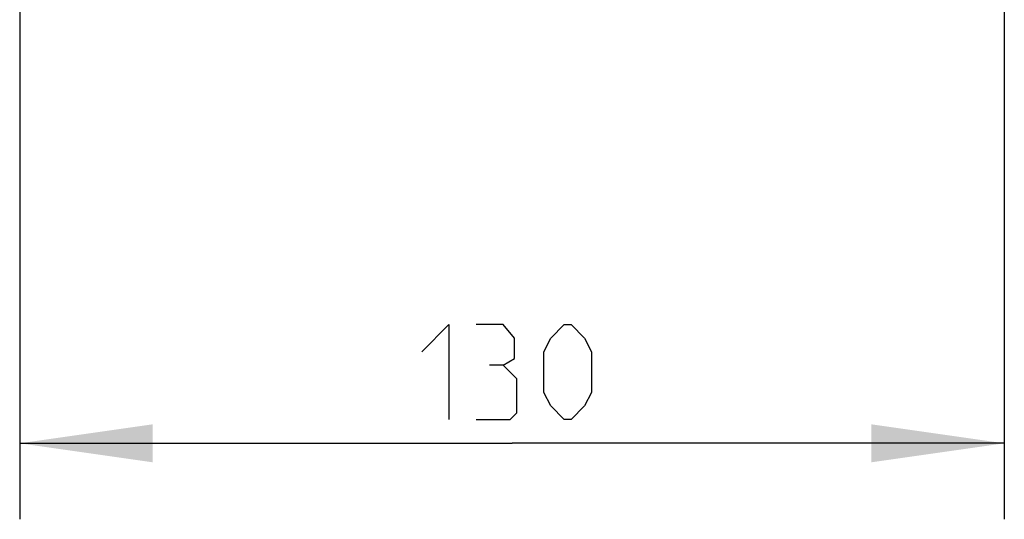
# Model space of a CAD drawing. Extents: x 0 to 420, y 0 to 297.
# Tile 11 of 75: x 87 to 113, y 156 to 169. Entities that reach past the tile are written whole.
import ezdxf

# ---------------------------------------------------------------- set-up
doc = ezdxf.new("R2010")
doc.units = 0
doc.header["$LTSCALE"] = 23.1
doc.layers.get('0').update_dxf_attribs({"linetype": 'CONTINUOUS'})
doc.layers.add('DIM_PILOTEES', color=7, linetype='CONTINUOUS')
doc.dimstyles.get("Standard").update_dxf_attribs({"dimtxt": 2.5, "dimasz": 2.5, "dimexe": 1.25, "dimexo": 0.625, "dimtad": 1, "dimcen": 2.5, "dimazin": 3, "dimtfac": 1, "dimtmove": 0, "dimatfit": 3})

# ---------------------------------------------------------------- blocks, each defined once
blk = doc.blocks.new('_FILLED')
at = {"color": 0, "linetype": 'BYBLOCK'}
blk.add_solid([(0, 0), (-1, 0.1429), (-1, -0.1429)], dxfattribs=at)
blk = doc.blocks.new('*D4')
at = {"layer": 'DIM_PILOTEES', "color": 2, "linetype": 'CONTINUOUS'}
for p, q in [((86.675, 223.05), (86.675, 155.561)), ((112.598, 223.05), (112.598, 155.561)), ((86.675, 157.561), (99.637, 157.561)), ((112.598, 157.561), (99.637, 157.561))]:
    blk.add_line(p, q, dxfattribs=at)
at = {"layer": 'DIM_PILOTEES', "color": 2, "linetype": 'CONTINUOUS', "xscale": 3.5, "yscale": 3.5, "zscale": 3.5, "rotation": 180}
blk.add_blockref('_FILLED', (86.675, 157.561), dxfattribs=at)
at = {"layer": 'DIM_PILOTEES', "color": 2, "linetype": 'CONTINUOUS', "xscale": 3.5, "yscale": 3.5, "zscale": 3.5}
blk.add_blockref('_FILLED', (112.598, 157.561), dxfattribs=at)

msp = doc.modelspace()

# ---------------------------------------------------------------- linework, layer by layer
at = {"layer": 'DIM_PILOTEES', "color": 2, "linetype": 'CONTINUOUS'}
for points in [[(97.263, 159.972), (97.977, 160.686), (97.977, 158.186)], [(99.405, 159.615), (99.703, 159.794), (99.703, 160.329), (99.405, 160.686), (98.691, 160.686)], [(100.477, 158.901), (100.477, 159.972), (100.655, 160.329), (101.013, 160.686), (101.191, 160.686), (101.548, 160.329), (101.727, 159.972), (101.727, 158.901), (101.548, 158.544), (101.191, 158.186), (101.013, 158.186), (100.655, 158.544), (100.477, 158.901)], [(98.691, 158.186), (99.584, 158.186), (99.763, 158.365), (99.763, 159.258), (99.405, 159.615), (99.048, 159.615)]]:
    msp.add_lwpolyline(points, dxfattribs=at)

# ---------------------------------------------------------------- dimensions: what is measured, and where the dimension line sits
dim = msp.add_linear_dim(base=(112.598, 157.561), p1=(86.675, 223.05), p2=(112.598, 223.05), dimstyle='Standard', dxfattribs=at)
dim.commit()
dim.dimension.update_dxf_attribs({"geometry": '*D4', "text_midpoint": (97.263, 157.561), "dimtype": 128})

doc.saveas('drawing.dxf')
